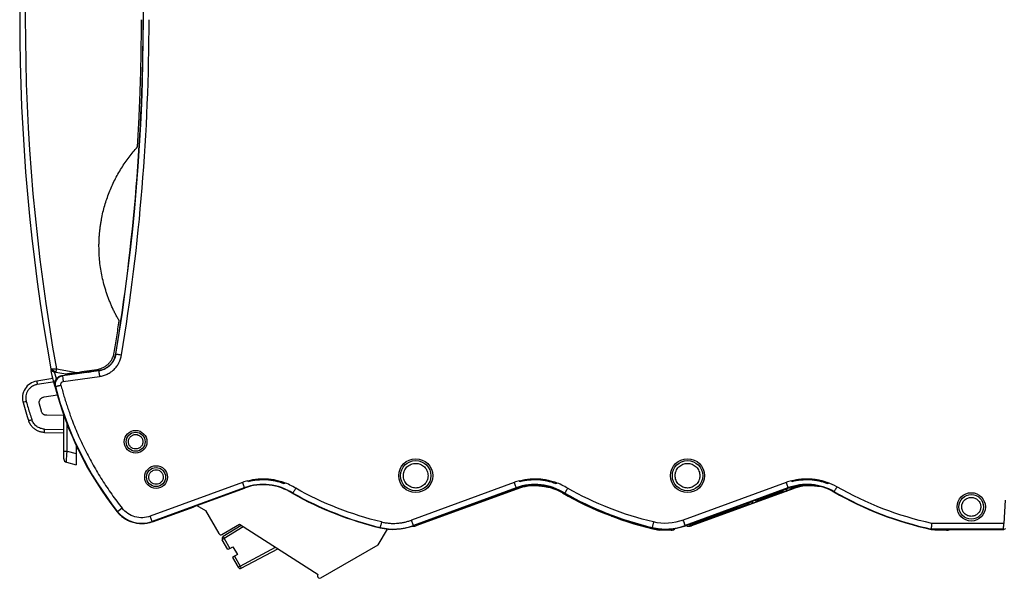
# Model space of a CAD drawing. Header units: millimetres. Extents: x 10 to 410, y 10 to 314.
# Tile 9 of 21: x 163 to 250, y 78 to 127. Entities that reach past the tile are written whole.
import ezdxf

# ---------------------------------------------------------------- set-up
doc = ezdxf.new("R2010")
doc.units = ezdxf.units.MM
doc.header["$LTSCALE"] = 1.5

msp = doc.modelspace()

# ---------------------------------------------------------------- linework, layer by layer
for p, q in [((171.15, 97.883), (171.13, 97.903)), ((165.395, 96.566), (165.416, 96.567)), ((165.891, 96.582), (167.683, 96.266)), ((165.577, 95.713), (164.155, 95.488)), ((165.752, 95.063), (165.435, 96.345)), ((165.571, 95.731), (165.571, 95.735)), ((165.887, 95.691), (165.733, 96.307)), ((165.844, 96.287), (166.727, 96.132)), ((166.376, 95.98), (167.255, 96.104)), ((166.376, 95.98), (166.426, 95.946)), ((169.626, 96.396), (166.426, 95.946)), ((166.495, 95.452), (169.696, 95.902)), ((166.738, 96.031), (166.709, 96.135)), ((167.096, 96.082), (167.073, 96.18)), ((167.15, 96.191), (167.15, 96.089)), ((167.273, 96.093), (167.255, 96.104)), ((168.648, 96.287), (167.273, 96.093)), ((167.65, 96.261), (167.65, 96.146)), ((167.94, 96.302), (167.94, 96.187)), ((168.653, 96.295), (168.648, 96.287)), ((168.649, 96.294), (168.65, 96.3)), ((168.656, 96.294), (168.656, 96.403)), ((168.906, 96.317), (168.906, 96.438)), ((169.607, 96.416), (168.906, 96.317)), ((169.626, 96.396), (169.607, 96.416)), ((165.762, 95.44), (164.196, 95.191)), ((165.805, 95.016), (165.754, 95.051)), ((164.799, 94.092), (165.979, 94.279)), ((164.561, 92.844), (164.394, 93.469)), ((166.54, 92.447), (165.036, 92.473)), ((166.55, 89.322), (166.55, 92.417)), ((166.834, 89.317), (166.834, 91.694)), ((164.842, 91.261), (166.55, 91.231)), ((164.842, 90.961), (166.55, 90.931)), ((167.65, 89.79), (167.65, 89.099)), ((166.834, 89.317), (167.65, 89.099)), ((167.65, 89.533), (167.769, 89.539)), ((166.773, 88.33), (167.65, 88.095)), ((182.313, 86.547), (174.185, 83.573)), ((182.484, 86.079), (174.356, 83.104)), ((182.495, 86.05), (182.484, 86.079)), ((206.313, 86.547), (197.24, 83.227)), ((206.484, 86.079), (197.414, 82.76)), ((206.495, 86.05), (206.484, 86.079)), ((206.526, 85.981), (206.595, 86.082)), ((208.933, 86.28), (208.922, 86.212)), ((230.313, 86.547), (221.24, 83.227)), ((230.484, 86.079), (221.414, 82.76)), ((230.495, 86.05), (230.484, 86.079)), ((230.858, 85.981), (230.927, 86.082)), ((233.255, 86.215), (233.254, 86.212)), ((178.042, 84.421), (182.495, 86.05)), ((186.769, 85.605), (186.754, 85.579)), ((206.531, 85.966), (197.621, 82.706)), ((202.038, 84.419), (206.495, 86.05)), ((205.499, 85.682), (203.599, 84.987)), ((205.572, 85.632), (205.499, 85.682)), ((205.572, 85.632), (205.572, 85.632)), ((206.022, 85.792), (206.076, 85.812)), ((206.531, 85.966), (206.526, 85.98)), ((210.597, 85.676), (210.567, 85.623)), ((210.77, 85.605), (210.754, 85.579)), ((211.409, 85.175), (211.337, 85.295)), ((230.863, 85.966), (221.953, 82.706)), ((226.038, 84.419), (230.495, 86.05)), ((229.831, 85.682), (227.931, 84.987)), ((229.904, 85.632), (229.831, 85.682)), ((229.904, 85.632), (229.904, 85.632)), ((230.035, 85.819), (229.976, 85.86)), ((230.035, 85.882), (230.035, 85.819)), ((230.354, 85.792), (230.408, 85.812)), ((230.863, 85.966), (230.858, 85.98)), ((234.56, 85.732), (234.545, 85.706)), ((174.37, 83.066), (178.046, 84.411)), ((178.046, 84.411), (178.042, 84.421)), ((178.283, 84.509), (179.056, 84.063)), ((202.042, 84.41), (197.429, 82.722)), ((202.042, 84.41), (202.038, 84.419)), ((202.501, 84.584), (202.04, 84.415)), ((202.572, 84.534), (202.501, 84.584)), ((203.076, 84.714), (203.022, 84.694)), ((203.076, 84.714), (203.049, 84.789)), ((203.599, 84.987), (203.526, 84.883)), ((212.443, 84.732), (212.37, 84.686)), ((226.042, 84.41), (221.429, 82.722)), ((226.833, 84.584), (222.033, 82.827)), ((226.042, 84.41), (226.038, 84.419)), ((226.904, 84.534), (226.833, 84.584)), ((227.035, 84.722), (226.976, 84.763)), ((227.035, 84.784), (227.035, 84.722)), ((227.408, 84.714), (227.342, 84.896)), ((227.408, 84.714), (227.354, 84.694)), ((227.931, 84.987), (227.858, 84.883)), ((249.65, 84.995), (249.542, 82.935)), ((171.3, 83.968), (171.268, 83.944)), ((171.691, 84.278), (171.3, 83.968)), ((174.356, 83.104), (174.185, 83.573)), ((179.056, 84.063), (180.23, 82.03)), ((215.463, 83.465), (215.39, 83.414)), ((174.37, 83.066), (174.356, 83.104)), ((180.503, 81.957), (182.062, 82.857)), ((182.208, 82.763), (180.606, 81.764)), ((182.395, 82.644), (180.712, 81.594)), ((182.062, 82.857), (189.003, 78.435)), ((197.342, 82.69), (197.335, 82.698)), ((197.429, 82.722), (197.414, 82.76)), ((197.696, 82.819), (197.621, 82.706)), ((217.449, 82.758), (217.376, 82.854)), ((218.606, 83.059), (218.489, 82.573)), ((221.342, 82.69), (221.335, 82.698)), ((221.429, 82.722), (221.414, 82.76)), ((222.033, 82.827), (221.953, 82.706)), ((249.542, 82.935), (243.176, 82.935)), ((180.606, 81.764), (180.712, 81.594)), ((194.312, 81.038), (195.118, 82.434)), ((194.48, 82.575), (194.473, 82.546)), ((218.483, 82.563), (218.41, 82.506)), ((218.489, 82.573), (218.482, 82.544)), ((219.125, 82.415), (219.116, 82.327)), ((220.171, 82.327), (219.116, 82.327)), ((219.342, 82.415), (219.125, 82.415)), ((220.088, 82.415), (219.959, 82.415)), ((220.088, 82.415), (220.171, 82.327)), ((243.448, 82.327), (242.8, 82.476)), ((243.122, 82.435), (243.119, 82.405)), ((243.119, 82.405), (245.504, 82.405)), ((249.524, 82.435), (243.122, 82.435)), ((243.456, 82.405), (243.448, 82.327)), ((244.503, 82.327), (243.448, 82.327)), ((244.429, 82.405), (244.503, 82.327)), ((245.512, 82.395), (245.504, 82.405)), ((245.512, 82.395), (246.089, 82.395)), ((246.089, 82.395), (249.536, 82.395)), ((249.536, 82.395), (249.524, 82.435)), ((249.688, 82.469), (249.536, 82.395)), ((180.712, 81.594), (180.539, 81.494)), ((181.042, 80.623), (180.539, 81.494)), ((180.712, 81.594), (181.215, 80.723)), ((181.215, 80.723), (181.475, 80.873)), ((181.475, 80.873), (181.875, 80.18)), ((189.249, 78.115), (194.312, 81.038)), ((181.215, 80.723), (181.042, 80.623)), ((181.615, 80.03), (181.442, 79.93)), ((181.875, 80.18), (181.615, 80.03)), ((181.615, 80.03), (182.119, 79.158)), ((182.119, 79.158), (185.249, 80.826)), ((182.213, 78.981), (185.443, 80.702)), ((181.442, 79.93), (181.946, 79.058)), ((181.946, 79.058), (182.119, 79.158)), ((182.119, 79.158), (182.213, 78.981)), ((189.042, 78.119), (189.037, 78.122))]:
    msp.add_line(p, q)
at = {"flags": 128}
for points in [[(182.313, 86.547), (182.345, 86.459), (182.377, 86.373), (182.405, 86.294), (182.431, 86.224), (182.453, 86.166), (182.469, 86.121), (182.48, 86.092), (182.484, 86.079)], [(206.313, 86.547), (206.345, 86.459), (206.377, 86.373), (206.405, 86.294), (206.431, 86.224), (206.453, 86.166), (206.469, 86.121), (206.48, 86.092), (206.484, 86.079)], [(230.313, 86.547), (230.345, 86.459), (230.377, 86.373), (230.405, 86.294), (230.431, 86.224), (230.453, 86.166), (230.469, 86.121), (230.48, 86.092), (230.484, 86.079)], [(234.808, 86.165), (234.761, 86.084), (234.716, 86.005), (234.674, 85.932), (234.637, 85.867), (234.606, 85.813), (234.583, 85.771), (234.567, 85.744), (234.56, 85.732)]]:
    msp.add_lwpolyline(points, dxfattribs=at)
for centre, radius in [((172.889, 90.143), 1), ((172.889, 90.143), 0.838), ((174.689, 87.025), 1), ((174.689, 87.025), 0.838), ((197.615, 87.147), 1.5), ((197.615, 87.147), 1.339), ((221.615, 87.147), 1.5), ((221.615, 87.147), 1.339), ((246.667, 84.395), 1.25), ((246.667, 84.395), 1.089)]:
    msp.add_circle(centre, radius)
for centre, radius, start, end in [((337.15, 127.395), 174.5, 169.75553, 190.17571), ((337.15, 127.395), 174.009, 169.69586, 190.19948), ((-7.403, 127.395), 180.975, 350.61489, 9.38511), ((-7.403, 127.395), 180.953, 350.62015, 0), ((170.354, 95.72), 4.545, 169.0638, 172.82408), ((194.802, 102.548), 30, 194.47105, 218.27209), ((194.802, 102.548), 29.959, 194.55931, 218.32676), ((184.15, 81.526), 4.847, 57.29419, 110.09793), ((184.15, 81.526), 4.817, 57.28239, 110.09793), ((208.15, 81.526), 4.847, 57.29134, 110.09793), ((208.15, 81.526), 4.817, 57.28082, 110.09793), ((208.18, 81.459), 4.8, 60.18884, 110.09794), ((208.18, 81.459), 4.888, 96.05883, 108.92847), ((208.18, 81.459), 4.811, 80.49924, 81.12864), ((232.15, 81.526), 4.847, 60.18885, 110.09793), ((232.15, 81.526), 4.817, 60.18884, 110.09793), ((232.512, 81.459), 4.8, 78.92347, 110.09794), ((232.512, 81.459), 4.888, 92.5627, 108.92847), ((232.512, 81.459), 4.811, 80.49924, 81.12864), ((201.55, 111.895), 30.19, 240.65243, 256.44178), ((201.55, 111.895), 30.16, 240.6539, 256.44185), ((205.503, 85.819), 0.2, 290.10127, 341.75484), ((225.58, 111.827), 30.2, 240.18884, 257.6398), ((225.55, 111.895), 30.19, 240.65268, 256.46005), ((225.55, 111.895), 30.16, 240.65436, 256.46005), ((229.835, 85.819), 0.2, 290.10126, 359.99667), ((249.55, 111.895), 30.183, 240.18885, 257.69664), ((249.55, 111.895), 30.153, 240.18885, 257.69046), ((225.58, 111.827), 30.189, 242.97296, 243.08945), ((173.425, 85.649), 2.709, 218.32676, 290.09794), ((225.58, 111.827), 30.189, 249.24497, 249.35596), ((195.65, 87.395), 4.99, 256.34952, 289.73393), ((195.65, 87.395), 4.959, 256.34935, 290.83874), ((195.65, 87.395), 5, 289.77601, 290.84444), ((225.58, 111.827), 30.189, 255.2658, 255.37313), ((219.65, 87.395), 4.99, 256.46005, 289.73393), ((219.65, 87.395), 4.959, 256.46005, 290.83874), ((219.65, 87.395), 5, 289.77601, 290.84443), ((180.403, 82.13), 0.2, 210, 300), ((180.712, 81.594), 0.2, 121.95251, 210), ((225.58, 111.827), 30.112, 257.26088, 257.62174), ((182.119, 79.158), 0.2, 210, 298.04749), ((189.143, 78.292), 0.2, 134.47751, 238.03786), ((189.149, 78.288), 0.2, 237.7446, 300)]:
    msp.add_arc(centre, radius, start, end)
for centre, major_axis, ratio, start_param, end_param in [((229.763, 85.87), (-0.164, 0.115), 0.999943, 2.531609, 3.751577), ((202.432, 84.771), (-0.164, 0.115), 0.999943, 2.531609, 2.750824), ((226.764, 84.771), (-0.164, 0.115), 0.999943, 2.531609, 3.751577), ((227.862, 85.175), (-0.115, -0.164), 0.999884, 6.097819, 7.243917), ((197.449, 83.176), (0.276, 0.417), 0.999892, 3.463288, 4.076147), ((221.781, 83.176), (0.276, 0.417), 0.999892, 3.161876, 4.076147), ((221.861, 83.297), (0.276, 0.417), 0.999892, 3.405072, 4.076147), ((220.088, 82.915), (-0.344, 0.363), 0.999928, 2.382411, 2.709034), ((220.171, 82.827), (-0.344, 0.363), 0.999928, 2.382411, 3.197947), ((244.503, 82.827), (-0.344, 0.363), 0.999928, 2.382411, 2.949117)]:
    msp.add_ellipse(centre, major_axis=major_axis, ratio=ratio, start_param=start_param, end_param=end_param)
for points in [[(171.642, 97.802), (173.259, 107.584), (174.072, 117.48), (174.072, 127.395)], [(167.683, 96.266), (168.278, 96.35), (168.874, 96.433), (169.47, 96.517)], [(166.426, 95.946), (166.322, 95.932), (166.12, 95.857), (165.889, 95.632), (165.77, 95.333), (165.779, 95.118), (165.805, 95.016)], [(165.805, 95.016), (165.807, 95.017), (165.814, 95.019), (165.843, 95.026), (165.89, 95.038), (165.953, 95.055), (166.03, 95.075), (166.115, 95.097), (166.203, 95.12), (166.261, 95.135), (166.288, 95.142)], [(166.288, 95.142), (166.28, 95.176), (166.276, 95.248), (166.316, 95.347), (166.393, 95.422), (166.461, 95.447), (166.495, 95.452)], [(162.89, 94.006), (162.89, 93.869), (162.908, 93.732), (162.946, 93.6)], [(162.946, 93.6), (163.099, 93.056), (163.266, 92.516), (163.447, 91.981)], [(164.394, 93.469), (164.389, 93.49), (164.379, 93.533), (164.378, 93.576), (164.377, 93.598)], [(164.842, 91.261), (164.719, 91.263), (164.474, 91.306), (164.143, 91.476), (163.88, 91.74), (163.765, 91.96), (163.726, 92.077)], [(164.842, 90.961), (164.841, 90.961), (164.84, 90.974), (164.839, 91.043), (164.84, 91.149), (164.841, 91.226), (164.842, 91.261)], [(166.773, 88.33), (166.772, 88.33), (166.771, 88.335), (166.771, 88.345)], [(182.788, 86.697), (182.627, 86.654), (182.469, 86.605), (182.313, 86.547)], [(182.817, 86.601), (182.808, 86.633), (182.798, 86.665), (182.788, 86.697)], [(187.027, 86.033), (186.697, 86.244), (186.345, 86.418), (185.977, 86.551)], [(185.977, 86.551), (185.99, 86.511), (186.003, 86.471), (186.015, 86.431)], [(206.788, 86.697), (206.627, 86.654), (206.469, 86.605), (206.313, 86.547)], [(206.817, 86.601), (206.808, 86.633), (206.798, 86.665), (206.788, 86.697)], [(208.503, 86.263), (208.499, 86.263), (208.494, 86.264), (208.49, 86.264)], [(211.027, 86.033), (210.697, 86.244), (210.345, 86.418), (209.977, 86.551)], [(209.977, 86.551), (209.99, 86.511), (210.003, 86.471), (210.015, 86.431)], [(230.788, 86.697), (230.627, 86.654), (230.469, 86.605), (230.313, 86.547)], [(230.817, 86.601), (230.808, 86.633), (230.798, 86.665), (230.788, 86.697)], [(234.808, 86.165), (234.543, 86.318), (234.265, 86.447), (233.977, 86.551)], [(233.977, 86.551), (233.99, 86.511), (234.003, 86.471), (234.015, 86.431)], [(243.176, 82.935), (240.239, 83.581), (237.417, 84.671), (234.808, 86.165)], [(194.598, 83.061), (191.949, 83.699), (189.402, 84.7), (187.027, 86.033)], [(206.526, 85.98), (206.526, 85.981), (206.526, 85.981), (206.526, 85.981)], [(218.606, 83.059), (215.955, 83.697), (213.404, 84.698), (211.027, 86.033)], [(230.035, 85.819), (230.035, 85.819), (230.035, 85.819), (230.035, 85.819)], [(230.858, 85.98), (230.858, 85.981), (230.858, 85.981), (230.858, 85.981)], [(221.24, 83.227), (220.399, 82.907), (219.481, 82.848), (218.606, 83.059)]]:
    msp.add_open_spline(points, degree=3)
for points, knots in [([(173.051, 116.161), (173.079, 116.63), (173.135, 117.566), (173.206, 118.97), (173.266, 120.373), (173.315, 121.776), (173.353, 123.18), (173.38, 124.583), (173.397, 125.989), (173.399, 126.926), (173.4, 127.395)], [0, 0, 0, 0, 0.1252213, 0.2502787, 0.3752223, 0.5001024, 0.6249696, 0.7498744, 0.8748676, 1, 1, 1, 1]), ([(169.65, 107.395), (169.651, 107.509), (169.653, 107.738), (169.667, 108.082), (169.69, 108.426), (169.722, 108.769), (169.763, 109.112), (169.814, 109.455), (169.923, 110.084), (170.137, 110.99), (170.53, 112.142), (171.026, 113.249), (171.519, 114.124), (171.956, 114.79), (172.3, 115.266), (172.663, 115.725), (172.922, 116.016), (173.051, 116.161)], [0, 0, 0, 0, 0.035738, 0.07149, 0.107276, 0.143117, 0.179032, 0.215041, 0.251164, 0.37831, 0.50484, 0.630303, 0.756183, 0.817561, 0.87858, 0.939355, 1, 1, 1, 1]), ([(171.436, 100.818), (171.378, 100.919), (171.263, 101.119), (171.1, 101.426), (170.945, 101.737), (170.798, 102.053), (170.659, 102.373), (170.529, 102.698), (170.407, 103.027), (170.294, 103.36), (170.188, 103.698), (170.062, 104.144), (169.928, 104.699), (169.804, 105.366), (169.716, 106.039), (169.66, 106.715), (169.654, 107.168), (169.65, 107.395)], [0, 0, 0, 0, 0.0503678, 0.1007469, 0.1511675, 0.2016599, 0.2522539, 0.302979, 0.3538645, 0.4049393, 0.4562318, 0.50777, 0.6064443, 0.7047911, 0.8030233, 0.9013552, 1, 1, 1, 1]), ([(170.996, 98.007), (171.072, 98.475), (171.224, 99.412), (171.366, 100.35), (171.436, 100.818)], [0, 0, 0, 0, 0.500193, 1, 1, 1, 1]), ([(169.47, 96.517), (169.501, 96.522), (169.563, 96.532), (169.654, 96.552), (169.76, 96.581), (169.878, 96.623), (170.053, 96.7), (170.261, 96.822), (170.482, 97.007), (170.67, 97.221), (170.804, 97.435), (170.896, 97.636), (170.959, 97.819), (170.983, 97.944), (170.996, 98.007)], [0, 0, 0, 0, 0.04106, 0.082087, 0.123194, 0.184871, 0.247431, 0.373869, 0.501317, 0.624401, 0.746789, 0.831861, 0.915935, 1, 1, 1, 1]), ([(169.607, 96.416), (169.653, 96.423), (169.744, 96.438), (169.878, 96.474), (170.01, 96.519), (170.184, 96.595), (170.393, 96.717), (170.618, 96.904), (170.811, 97.125), (170.961, 97.37), (171.073, 97.631), (171.111, 97.812), (171.13, 97.903)], [0, 0, 0, 0, 0.061097, 0.121849, 0.182623, 0.243782, 0.371825, 0.500089, 0.628119, 0.756397, 0.878124, 1, 1, 1, 1]), ([(171.15, 97.883), (171.119, 97.694), (171.026, 97.421), (170.825, 97.099), (170.668, 96.919), (170.527, 96.792), (170.414, 96.705), (170.295, 96.628), (170.169, 96.56), (170.038, 96.503), (169.86, 96.44), (169.721, 96.409), (169.626, 96.396)], [0, 0, 0, 0, 0.00072373, 0.001085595, 0.001447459, 0.001628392, 0.001809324, 0.001990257, 0.002171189, 0.002352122, 0.002533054, 0.002894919, 0.002894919, 0.002894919, 0.002894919]), ([(169.696, 95.902), (169.817, 95.919), (169.995, 95.958), (170.222, 96.038), (170.389, 96.112), (170.55, 96.199), (170.702, 96.297), (170.846, 96.408), (171.026, 96.57), (171.227, 96.8), (171.485, 97.211), (171.603, 97.56), (171.642, 97.802)], [0, 0, 0, 0, 0.000361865, 0.000542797, 0.00072373, 0.000904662, 0.001085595, 0.001266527, 0.001447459, 0.001809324, 0.002171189, 0.002894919, 0.002894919, 0.002894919, 0.002894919]), ([(171.15, 97.883), (171.156, 97.882), (171.211, 97.873), (171.395, 97.843), (171.516, 97.823), (171.642, 97.802)], [0, 0, 0, 0, 0.5, 0.5, 1, 1, 1, 1]), ([(165.395, 96.566), (165.398, 96.547), (165.405, 96.51), (165.414, 96.46), (165.421, 96.42), (165.427, 96.388), (165.431, 96.365), (165.434, 96.349), (165.435, 96.346), (165.435, 96.345)], [0, 0, 0, 0, 0.252408, 0.46693, 0.643806, 0.783471, 0.886838, 0.956264, 1, 1, 1, 1]), ([(165.405, 96.567), (165.426, 96.546), (165.457, 96.515), (165.534, 96.47), (165.597, 96.435), (165.663, 96.4), (165.729, 96.367), (165.792, 96.335), (165.828, 96.317), (165.846, 96.308)], [0, 0, 0, 0, 0.280425, 0.413089, 0.540176, 0.662298, 0.779723, 0.892375, 1, 1, 1, 1]), ([(165.416, 96.567), (165.42, 96.567), (165.428, 96.567), (165.478, 96.569), (165.555, 96.571), (165.658, 96.574), (165.778, 96.578), (165.852, 96.581), (165.891, 96.582)], [0, 0, 0, 0, 0.122373, 0.272605, 0.427283, 0.669177, 0.823579, 1, 1, 1, 1]), ([(165.638, 96.324), (165.605, 96.332), (165.549, 96.346), (165.513, 96.382), (165.498, 96.396)], [0, 0, 0, 0, 0.58185, 1, 1, 1, 1]), ([(165.571, 95.735), (165.568, 95.748), (165.562, 95.773), (165.553, 95.811), (165.539, 95.872), (165.521, 95.949), (165.509, 96.004), (165.504, 96.027), (165.503, 96.03), (165.503, 96.031)], [0, 0, 0, 0, 0.083856, 0.167027, 0.250901, 0.500418, 0.749604, 0.874167, 1, 1, 1, 1]), ([(165.644, 96.323), (165.645, 96.323), (165.647, 96.323), (165.686, 96.319), (165.753, 96.313), (165.814, 96.31), (165.846, 96.308)], [0, 0, 0, 0, 0.174601, 0.422633, 0.696588, 1, 1, 1, 1]), ([(165.754, 95.051), (165.748, 95.08), (165.735, 95.139), (165.729, 95.229), (165.733, 95.319), (165.748, 95.408), (165.774, 95.494), (165.81, 95.577), (165.855, 95.655), (165.909, 95.727), (165.972, 95.792), (166.042, 95.849), (166.119, 95.897), (166.201, 95.935), (166.287, 95.965), (166.346, 95.975), (166.376, 95.98)], [0, 0, 0, 0, 0.071242, 0.142511, 0.213795, 0.285094, 0.356433, 0.427809, 0.499203, 0.570629, 0.642102, 0.713604, 0.785131, 0.856708, 0.928335, 1, 1, 1, 1]), ([(166.426, 95.946), (166.427, 95.94), (166.435, 95.884), (166.46, 95.702), (166.478, 95.577), (166.495, 95.452)], [0, 0, 0, 0, 0.5, 0.5, 1, 1, 1, 1]), ([(166.727, 96.132), (166.728, 96.132), (166.73, 96.132), (166.744, 96.134), (166.767, 96.137), (166.798, 96.141), (166.838, 96.147), (166.886, 96.154), (166.943, 96.162), (167.031, 96.174), (167.16, 96.193), (167.317, 96.215), (167.495, 96.239), (167.613, 96.256), (167.683, 96.266)], [0, 0, 0, 0, 0.02655, 0.055798, 0.089414, 0.128513, 0.173806, 0.225751, 0.28465, 0.350712, 0.490762, 0.665107, 0.80261, 1, 1, 1, 1]), ([(168.656, 96.294), (168.657, 96.294), (168.661, 96.293), (168.678, 96.293), (168.705, 96.295), (168.743, 96.298), (168.79, 96.303), (168.846, 96.309), (168.885, 96.315), (168.906, 96.317)], [0, 0, 0, 0, 0.126341, 0.258009, 0.395124, 0.537791, 0.686106, 0.840151, 1, 1, 1, 1]), ([(169.626, 96.396), (169.627, 96.393), (169.631, 96.367), (169.647, 96.252), (169.671, 96.081), (169.688, 95.958), (169.696, 95.902)], [0.0000066, 0.0000066, 0.0000066, 0.0000066, 0.2500692, 0.5001318, 0.7501944, 1.0000009, 1.0000009, 1.0000009, 1.0000009]), ([(164.155, 95.488), (163.946, 95.455), (163.544, 95.3), (163.088, 94.84), (162.91, 94.365), (162.889, 94.08), (162.89, 94.006)], [1.727876, 1.727876, 1.727876, 1.727876, 2.149928, 2.571981, 2.994034, 3.141613, 3.141613, 3.141613, 3.141613]), ([(164.196, 95.191), (164.163, 95.185), (164.097, 95.173), (163.999, 95.145), (163.905, 95.108), (163.814, 95.064), (163.684, 94.986), (163.525, 94.858), (163.367, 94.658), (163.252, 94.431), (163.196, 94.211), (163.18, 94.015), (163.19, 93.846), (163.216, 93.736), (163.229, 93.681)], [0, 0, 0, 0, 0.050356, 0.100197, 0.149884, 0.199778, 0.250237, 0.374901, 0.500084, 0.624741, 0.749914, 0.833412, 0.916212, 1, 1, 1, 1]), ([(164.155, 95.488), (164.153, 95.488), (164.157, 95.456), (164.173, 95.346), (164.184, 95.269), (164.196, 95.191)], [0, 0, 0, 0, 0.5, 0.5, 1, 1, 1, 1]), ([(166.288, 95.142), (166.332, 94.978), (166.419, 94.65), (166.56, 94.16), (166.709, 93.674), (166.867, 93.19), (167.033, 92.708), (167.236, 92.15), (167.482, 91.517), (167.875, 90.578), (168.413, 89.423), (169.128, 88.073), (169.782, 86.98), (170.339, 86.127), (170.773, 85.499), (171.222, 84.881), (171.535, 84.479), (171.691, 84.278)], [0, 0, 0, 0, 0.041683, 0.083344, 0.124994, 0.166647, 0.208315, 0.250011, 0.31249, 0.375014, 0.500007, 0.625, 0.749993, 0.812472, 0.874997, 0.937487, 1, 1, 1, 1]), ([(164.377, 93.598), (164.377, 93.617), (164.379, 93.655), (164.389, 93.711), (164.408, 93.777), (164.441, 93.85), (164.494, 93.924), (164.56, 93.989), (164.634, 94.038), (164.715, 94.075), (164.77, 94.086), (164.799, 94.092)], [0, 0, 0, 0, 0.080203, 0.16054, 0.242048, 0.369557, 0.500035, 0.627552, 0.758038, 0.878298, 1, 1, 1, 1]), ([(163.229, 93.681), (163.162, 93.662), (163.083, 93.64), (162.973, 93.608), (162.945, 93.6), (162.946, 93.6)], [0, 0, 0, 0, 0.5, 0.5, 1, 1, 1, 1]), ([(163.229, 93.681), (163.281, 93.502), (163.384, 93.143), (163.549, 92.608), (163.667, 92.254), (163.726, 92.077)], [0, 0, 0, 0, 0.33335, 0.66665, 1, 1, 1, 1]), ([(165.036, 92.473), (165.014, 92.475), (164.971, 92.477), (164.908, 92.49), (164.847, 92.512), (164.79, 92.541), (164.731, 92.581), (164.674, 92.634), (164.624, 92.698), (164.585, 92.769), (164.569, 92.819), (164.561, 92.844)], [0, 0, 0, 0, 0.1012694, 0.2002211, 0.2985544, 0.3980004, 0.5002335, 0.6270385, 0.7567853, 0.8776763, 1, 1, 1, 1]), ([(163.726, 92.077), (163.692, 92.066), (163.621, 92.041), (163.522, 92.007), (163.458, 91.985), (163.447, 91.981), (163.447, 91.981)], [-0.000006, -0.000006, -0.000006, -0.000006, 0.249996, 0.499997, 0.749998, 1, 1, 1, 1]), ([(164.842, 90.961), (164.801, 90.963), (164.719, 90.966), (164.6, 90.983), (164.485, 91.009), (164.376, 91.042), (164.272, 91.083), (164.174, 91.13), (164.082, 91.182), (163.996, 91.239), (163.917, 91.3), (163.844, 91.363), (163.777, 91.43), (163.717, 91.498), (163.662, 91.567), (163.613, 91.637), (163.57, 91.707), (163.532, 91.777), (163.499, 91.846), (163.471, 91.913), (163.455, 91.959), (163.447, 91.981)], [0, 0, 0, 0, 0.066956, 0.132321, 0.196095, 0.258277, 0.318868, 0.377867, 0.435274, 0.49109, 0.545314, 0.597946, 0.648986, 0.698435, 0.746291, 0.792556, 0.837229, 0.88031, 0.921798, 0.961695, 1, 1, 1, 1]), ([(172.251, 90.143), (172.252, 90.17), (172.254, 90.223), (172.269, 90.302), (172.299, 90.394), (172.352, 90.496), (172.462, 90.631), (172.642, 90.75), (172.889, 90.796), (173.136, 90.75), (173.317, 90.631), (173.427, 90.496), (173.485, 90.382), (173.521, 90.263), (173.526, 90.183), (173.528, 90.143)], [0, 0, 0, 0, 0.040177, 0.080092, 0.120386, 0.185404, 0.25069, 0.380302, 0.500047, 0.619792, 0.749404, 0.814422, 0.879709, 0.939789, 1, 1, 1, 1]), ([(173.528, 90.143), (173.527, 90.116), (173.525, 90.063), (173.509, 89.984), (173.479, 89.891), (173.427, 89.79), (173.317, 89.655), (173.136, 89.536), (172.889, 89.489), (172.642, 89.536), (172.462, 89.655), (172.352, 89.79), (172.293, 89.903), (172.257, 90.022), (172.253, 90.103), (172.251, 90.143)], [0, 0, 0, 0, 0.040177, 0.080092, 0.120386, 0.185404, 0.25069, 0.380302, 0.500047, 0.619792, 0.749404, 0.814422, 0.879709, 0.939789, 1, 1, 1, 1]), ([(166.55, 89.322), (166.55, 89.321), (166.58, 89.32), (166.685, 89.318), (166.759, 89.317), (166.834, 89.317)], [0, 0, 0, 0, 0.5, 0.5, 1, 1, 1, 1]), ([(166.55, 88.63), (166.55, 88.635), (166.55, 88.646), (166.55, 88.673), (166.55, 88.714), (166.55, 88.774), (166.55, 88.86), (166.55, 88.961), (166.55, 89.074), (166.55, 89.196), (166.55, 89.28), (166.55, 89.322)], [0, 0, 0, 0, 0.07893, 0.157548, 0.236889, 0.361291, 0.485266, 0.611193, 0.740839, 0.86976, 1, 1, 1, 1]), ([(166.771, 88.345), (166.771, 88.365), (166.774, 88.426), (166.781, 88.557), (166.791, 88.719), (166.809, 88.971), (166.826, 89.201), (166.834, 89.317)], [0, 0, 0, 0, 0.342544, 0.513815, 0.685087, 1.027631, 1.370174, 1.370174, 1.370174, 1.370174]), ([(167.65, 89.099), (167.65, 89.067), (167.65, 89.003), (167.65, 88.909), (167.65, 88.816), (167.65, 88.692), (167.65, 88.541), (167.65, 88.383), (167.65, 88.253), (167.65, 88.161), (167.65, 88.105), (167.65, 88.098), (167.65, 88.095)], [0, 0, 0, 0, 0.061555, 0.122512, 0.183374, 0.244644, 0.375333, 0.50543, 0.63433, 0.762888, 0.881374, 1, 1, 1, 1]), ([(166.55, 88.63), (166.55, 88.6), (166.56, 88.537), (166.599, 88.462), (166.645, 88.413), (166.698, 88.372), (166.742, 88.353), (166.771, 88.345)], [0, 0, 0, 0, 0.250027, 0.500054, 0.625068, 0.750081, 1, 1, 1, 1]), ([(166.55, 88.62), (166.55, 88.559), (166.571, 88.491), (166.653, 88.383), (166.714, 88.346), (166.773, 88.33)], [0, 0, 0, 0, 0.5, 0.5, 1, 1, 1, 1]), ([(196.526, 87.147), (196.527, 87.181), (196.528, 87.249), (196.543, 87.351), (196.567, 87.451), (196.614, 87.586), (196.698, 87.749), (196.839, 87.922), (197.013, 88.064), (197.266, 88.195), (197.615, 88.262), (197.963, 88.195), (198.217, 88.064), (198.39, 87.922), (198.532, 87.749), (198.632, 87.555), (198.694, 87.352), (198.701, 87.215), (198.704, 87.147)], [0, 0, 0, 0, 0.030169, 0.060087, 0.090024, 0.12025, 0.185232, 0.25037, 0.315352, 0.38049, 0.500065, 0.619641, 0.684622, 0.749761, 0.814742, 0.87988, 0.939902, 1, 1, 1, 1]), ([(220.526, 87.147), (220.527, 87.181), (220.528, 87.249), (220.543, 87.351), (220.567, 87.451), (220.614, 87.586), (220.698, 87.749), (220.839, 87.922), (221.013, 88.064), (221.266, 88.195), (221.615, 88.262), (221.963, 88.195), (222.217, 88.064), (222.39, 87.922), (222.532, 87.749), (222.632, 87.555), (222.694, 87.352), (222.701, 87.215), (222.704, 87.147)], [0, 0, 0, 0, 0.030169, 0.060087, 0.090024, 0.12025, 0.185232, 0.25037, 0.315352, 0.38049, 0.500065, 0.619641, 0.684622, 0.749761, 0.814742, 0.87988, 0.939902, 1, 1, 1, 1]), ([(174.051, 87.025), (174.052, 87.052), (174.054, 87.105), (174.069, 87.184), (174.099, 87.276), (174.152, 87.378), (174.262, 87.513), (174.442, 87.632), (174.689, 87.679), (174.936, 87.632), (175.117, 87.513), (175.227, 87.378), (175.285, 87.265), (175.321, 87.145), (175.326, 87.065), (175.328, 87.025)], [0, 0, 0, 0, 0.040177, 0.080092, 0.120386, 0.185404, 0.25069, 0.380302, 0.500047, 0.619792, 0.749404, 0.814422, 0.879709, 0.939789, 1, 1, 1, 1]), ([(175.328, 87.025), (175.327, 86.998), (175.325, 86.945), (175.309, 86.866), (175.279, 86.774), (175.227, 86.672), (175.117, 86.537), (174.936, 86.418), (174.689, 86.371), (174.442, 86.418), (174.262, 86.537), (174.152, 86.672), (174.093, 86.785), (174.057, 86.905), (174.053, 86.985), (174.051, 87.025)], [0, 0, 0, 0, 0.040177, 0.080092, 0.120386, 0.185404, 0.25069, 0.380302, 0.500047, 0.619792, 0.749404, 0.814422, 0.879709, 0.939789, 1, 1, 1, 1]), ([(198.704, 87.147), (198.703, 87.112), (198.702, 87.044), (198.687, 86.942), (198.663, 86.842), (198.617, 86.708), (198.532, 86.544), (198.391, 86.371), (198.218, 86.229), (197.964, 86.098), (197.615, 86.031), (197.267, 86.098), (197.013, 86.229), (196.84, 86.371), (196.698, 86.544), (196.598, 86.738), (196.537, 86.941), (196.529, 87.078), (196.526, 87.147)], [0, 0, 0, 0, 0.030169, 0.060087, 0.090024, 0.12025, 0.185232, 0.25037, 0.315352, 0.38049, 0.500065, 0.619641, 0.684622, 0.749761, 0.814742, 0.87988, 0.939902, 1, 1, 1, 1]), ([(222.704, 87.147), (222.703, 87.112), (222.702, 87.044), (222.687, 86.942), (222.663, 86.842), (222.617, 86.708), (222.532, 86.544), (222.391, 86.371), (222.218, 86.229), (221.964, 86.098), (221.615, 86.031), (221.267, 86.098), (221.013, 86.229), (220.84, 86.371), (220.698, 86.544), (220.598, 86.738), (220.537, 86.941), (220.529, 87.078), (220.526, 87.147)], [0, 0, 0, 0, 0.030169, 0.060087, 0.090024, 0.12025, 0.185232, 0.25037, 0.315352, 0.38049, 0.500065, 0.619641, 0.684622, 0.749761, 0.814742, 0.87988, 0.939902, 1, 1, 1, 1]), ([(182.788, 86.697), (182.865, 86.716), (183.017, 86.754), (183.248, 86.799), (183.478, 86.835), (183.708, 86.86), (183.937, 86.875), (184.166, 86.88), (184.394, 86.875), (184.622, 86.86), (184.849, 86.834), (185.076, 86.798), (185.302, 86.752), (185.528, 86.695), (185.754, 86.63), (185.902, 86.577), (185.977, 86.551)], [0, 0, 0, 0, 0.073209, 0.145605, 0.217317, 0.288475, 0.359217, 0.429678, 0.5, 0.570322, 0.640783, 0.711525, 0.782683, 0.854395, 0.926791, 1, 1, 1, 1]), ([(186.015, 86.431), (185.508, 86.624), (184.971, 86.737), (183.888, 86.795), (183.342, 86.739), (182.817, 86.601)], [0, 0, 0, 0, 0.5, 0.5, 1, 1, 1, 1]), ([(206.788, 86.697), (206.865, 86.716), (207.017, 86.754), (207.248, 86.799), (207.478, 86.835), (207.708, 86.86), (207.937, 86.875), (208.166, 86.88), (208.394, 86.875), (208.622, 86.86), (208.849, 86.834), (209.076, 86.798), (209.302, 86.752), (209.528, 86.695), (209.754, 86.63), (209.902, 86.577), (209.977, 86.551)], [0, 0, 0, 0, 0.073209, 0.145605, 0.217317, 0.288475, 0.359217, 0.429678, 0.5, 0.570322, 0.640783, 0.711525, 0.782683, 0.854395, 0.926791, 1, 1, 1, 1]), ([(210.015, 86.431), (209.508, 86.624), (208.971, 86.737), (207.888, 86.795), (207.342, 86.739), (206.817, 86.601)], [0, 0, 0, 0, 0.5, 0.5, 1, 1, 1, 1]), ([(208.49, 86.264), (208.491, 86.263), (208.509, 86.261), (208.563, 86.256), (208.617, 86.251), (208.683, 86.244), (208.758, 86.235), (208.839, 86.225), (208.894, 86.217), (208.922, 86.212)], [0, 0, 0, 0, 0.0001754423, 0.0002631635, 0.0003508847, 0.0004386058, 0.000526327, 0.0006140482, 0.0007017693, 0.0007017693, 0.0007017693, 0.0007017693]), ([(208.974, 86.204), (209.031, 86.194), (209.115, 86.179), (209.214, 86.158), (209.279, 86.144), (209.333, 86.132), (209.374, 86.122), (209.4, 86.116), (209.406, 86.115), (209.406, 86.115)], [0, 0, 0, 0, 0.0001765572, 0.0002648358, 0.0003531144, 0.000441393, 0.0005296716, 0.0006179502, 0.0007062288, 0.0007062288, 0.0007062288, 0.0007062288]), ([(230.589, 86.168), (230.589, 86.141), (230.595, 86.11), (230.624, 86.052), (230.646, 86.024), (230.703, 85.985), (230.737, 85.973), (230.801, 85.966), (230.832, 85.971), (230.858, 85.98)], [0, 0, 0, 0, 0.25, 0.25, 0.5, 0.5, 0.75, 0.75, 1, 1, 1, 1]), ([(230.858, 85.981), (230.833, 85.971), (230.802, 85.966), (230.737, 85.973), (230.703, 85.985), (230.646, 86.025), (230.624, 86.052), (230.595, 86.111), (230.59, 86.141), (230.59, 86.169)], [0, 0, 0, 0, 0.25, 0.25, 0.5, 0.5, 0.75, 0.75, 1, 1, 1, 1]), ([(230.927, 86.082), (230.905, 86.077), (230.861, 86.067), (230.8, 86.077), (230.769, 86.097), (230.757, 86.104)], [0, 0, 0, 0, 0.3793325, 0.7578326, 1, 1, 1, 1]), ([(230.788, 86.697), (230.862, 86.716), (231.009, 86.753), (231.233, 86.797), (231.458, 86.831), (231.685, 86.856), (231.912, 86.87), (232.142, 86.875), (232.372, 86.87), (232.644, 86.853), (232.956, 86.816), (233.304, 86.752), (233.645, 86.666), (233.866, 86.591), (233.977, 86.553)], [0, 0, 0, 0, 0.070559, 0.140866, 0.211054, 0.281257, 0.351606, 0.422234, 0.493272, 0.564847, 0.674802, 0.78366, 0.891898, 1, 1, 1, 1]), ([(234.015, 86.431), (233.508, 86.624), (232.971, 86.737), (231.888, 86.795), (231.342, 86.739), (230.817, 86.601)], [0, 0, 0, 0, 0.5, 0.5, 1, 1, 1, 1]), ([(232.822, 86.264), (232.823, 86.263), (232.841, 86.261), (232.895, 86.256), (232.949, 86.251), (233.015, 86.244), (233.09, 86.235), (233.171, 86.225), (233.226, 86.217), (233.254, 86.212)], [0, 0, 0, 0, 0.0001754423, 0.0002631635, 0.0003508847, 0.0004386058, 0.000526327, 0.0006140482, 0.0007017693, 0.0007017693, 0.0007017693, 0.0007017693]), ([(186.769, 85.605), (186.77, 85.607), (186.772, 85.61), (186.782, 85.627), (186.799, 85.655), (186.825, 85.698), (186.861, 85.758), (186.907, 85.835), (186.964, 85.929), (187.005, 85.998), (187.027, 86.033)], [0, 0, 0, 0, 0.085827, 0.182859, 0.291091, 0.410516, 0.541128, 0.682919, 0.835879, 1, 1, 1, 1]), ([(206.022, 85.792), (206.001, 85.785), (205.961, 85.77), (205.901, 85.748), (205.835, 85.724), (205.766, 85.699), (205.7, 85.675), (205.645, 85.656), (205.606, 85.642), (205.579, 85.633), (205.574, 85.632), (205.572, 85.632)], [0, 0, 0, 0, 0.090643, 0.180985, 0.272539, 0.398462, 0.525944, 0.643413, 0.764479, 0.882204, 1, 1, 1, 1]), ([(205.692, 85.757), (205.685, 85.739), (205.67, 85.702), (205.627, 85.657), (205.59, 85.64), (205.572, 85.632)], [0, 0, 0, 0, 0.321383, 0.668706, 1, 1, 1, 1]), ([(205.994, 85.867), (205.997, 85.86), (206.007, 85.833), (206.018, 85.802), (206.021, 85.795), (206.022, 85.792)], [0, 0, 0, 0, 0.137579, 0.56879, 1, 1, 1, 1]), ([(206.049, 85.887), (206.051, 85.88), (206.061, 85.853), (206.073, 85.822), (206.075, 85.815), (206.076, 85.812)], [0, 0, 0, 0, 0.137579, 0.56879, 1, 1, 1, 1]), ([(206.526, 85.98), (206.524, 85.98), (206.521, 85.978), (206.509, 85.973), (206.487, 85.965), (206.451, 85.951), (206.396, 85.93), (206.328, 85.905), (206.25, 85.876), (206.165, 85.845), (206.106, 85.823), (206.076, 85.812)], [0, 0, 0, 0, 0.07561, 0.151268, 0.228199, 0.350921, 0.474973, 0.600877, 0.734083, 0.865809, 1, 1, 1, 1]), ([(206.526, 85.981), (206.512, 85.977), (206.483, 85.968), (206.436, 85.968), (206.391, 85.977), (206.365, 85.992), (206.354, 85.999)], [0, 0, 0, 0, 0.240713, 0.503374, 0.783016, 1, 1, 1, 1]), ([(206.354, 85.999), (206.365, 85.992), (206.391, 85.977), (206.436, 85.968), (206.483, 85.968), (206.512, 85.976), (206.526, 85.98)], [0, 0, 0, 0, 0.2179097, 0.4972079, 0.759558, 1, 1, 1, 1]), ([(211.027, 86.033), (211.014, 86.012), (210.989, 85.97), (210.953, 85.91), (210.92, 85.855), (210.89, 85.805), (210.863, 85.76), (210.84, 85.722), (210.821, 85.689), (210.805, 85.663), (210.792, 85.642), (210.783, 85.626), (210.776, 85.615), (210.771, 85.608), (210.77, 85.606), (210.77, 85.605)], [0, 0, 0, 0, 0.097699, 0.191937, 0.282713, 0.370028, 0.453879, 0.534267, 0.611192, 0.684653, 0.754651, 0.821184, 0.884253, 0.943859, 1, 1, 1, 1]), ([(230.035, 85.819), (230.035, 85.8), (230.031, 85.77), (230.016, 85.731), (230, 85.704), (229.98, 85.68), (229.949, 85.652), (229.922, 85.638), (229.904, 85.632)], [0, 0, 0, 0, 0.250317, 0.375476, 0.500635, 0.625794, 0.750952, 1, 1, 1, 1]), ([(230.354, 85.792), (230.334, 85.785), (230.293, 85.77), (230.233, 85.748), (230.167, 85.724), (230.098, 85.699), (230.032, 85.675), (229.977, 85.656), (229.938, 85.642), (229.911, 85.633), (229.906, 85.632), (229.904, 85.632)], [0, 0, 0, 0, 0.090643, 0.180985, 0.272539, 0.398462, 0.525944, 0.643413, 0.764479, 0.882204, 1, 1, 1, 1]), ([(230.285, 85.98), (230.253, 85.959), (230.205, 85.927), (230.147, 85.89), (230.11, 85.865), (230.078, 85.845), (230.047, 85.826), (230.036, 85.819), (230.035, 85.819)], [4.73778, 4.73778, 4.73778, 4.73778, 5.124131, 5.317307, 5.510483, 5.703658, 5.896834, 6.283185, 6.283185, 6.283185, 6.283185]), ([(230.285, 85.98), (230.303, 85.931), (230.321, 85.882), (230.346, 85.813), (230.354, 85.793), (230.354, 85.792)], [0, 0, 0, 0, 0.5, 0.5, 1, 1, 1, 1]), ([(230.34, 86), (230.344, 85.989), (230.352, 85.966), (230.365, 85.931), (230.377, 85.897), (230.388, 85.866), (230.397, 85.842), (230.404, 85.824), (230.407, 85.814), (230.408, 85.812), (230.408, 85.812)], [0, 0, 0, 0, 0.124922, 0.250149, 0.375375, 0.500602, 0.625829, 0.751056, 0.876282, 1, 1, 1, 1]), ([(230.858, 85.98), (230.856, 85.98), (230.853, 85.978), (230.841, 85.973), (230.819, 85.965), (230.783, 85.951), (230.728, 85.93), (230.66, 85.905), (230.582, 85.876), (230.497, 85.845), (230.438, 85.823), (230.408, 85.812)], [0, 0, 0, 0, 0.0756098, 0.1512682, 0.2281986, 0.3509213, 0.4749726, 0.6008765, 0.7340835, 0.8658091, 1, 1, 1, 1]), ([(245.827, 84.395), (245.828, 84.421), (245.83, 84.474), (245.841, 84.552), (245.859, 84.629), (245.895, 84.733), (245.96, 84.859), (246.069, 84.992), (246.203, 85.101), (246.398, 85.203), (246.667, 85.254), (246.992, 85.192), (247.229, 85.036), (247.374, 84.859), (247.45, 84.71), (247.498, 84.553), (247.503, 84.447), (247.506, 84.395)], [0, 0, 0, 0, 0.030181, 0.060117, 0.090078, 0.120333, 0.185336, 0.250543, 0.315546, 0.380753, 0.500411, 0.62007, 0.749587, 0.81459, 0.879797, 0.939849, 1, 1, 1, 1]), ([(203.022, 84.694), (203.001, 84.687), (202.96, 84.672), (202.899, 84.65), (202.833, 84.626), (202.763, 84.6), (202.697, 84.577), (202.643, 84.558), (202.604, 84.544), (202.577, 84.535), (202.574, 84.534), (202.572, 84.534)], [0, 0, 0, 0, 0.090744, 0.18116, 0.272799, 0.398717, 0.526147, 0.643505, 0.764487, 0.882193, 1, 1, 1, 1]), ([(202.572, 84.534), (202.59, 84.543), (202.627, 84.56), (202.67, 84.604), (202.685, 84.641), (202.693, 84.659)], [0, 0, 0, 0, 0.339026, 0.678051, 1, 1, 1, 1]), ([(203.022, 84.694), (203.021, 84.698), (203.018, 84.704), (203.007, 84.735), (202.997, 84.763), (202.994, 84.769)], [0, 0, 0, 0, 0.431211, 0.862422, 1, 1, 1, 1]), ([(203.526, 84.883), (203.525, 84.883), (203.524, 84.882), (203.512, 84.877), (203.492, 84.869), (203.457, 84.855), (203.402, 84.835), (203.334, 84.809), (203.255, 84.78), (203.167, 84.748), (203.107, 84.725), (203.076, 84.714)], [0, 0, 0, 0, 0.075463, 0.151552, 0.229552, 0.350607, 0.473844, 0.601275, 0.73308, 0.865708, 1, 1, 1, 1]), ([(203.457, 84.871), (203.43, 84.873), (203.394, 84.875), (203.365, 84.896), (203.357, 84.902)], [0, 0, 0, 0, 0.731349, 1, 1, 1, 1]), ([(203.526, 84.883), (203.513, 84.878), (203.491, 84.873), (203.467, 84.871), (203.457, 84.871)], [0.8020758, 0.8020758, 0.8020758, 0.8020758, 0.9262072, 1, 1, 1, 1]), ([(211.862, 84.935), (211.841, 84.946), (211.799, 84.967), (211.738, 84.999), (211.672, 85.034), (211.602, 85.07), (211.534, 85.106), (211.479, 85.136), (211.44, 85.158), (211.415, 85.172), (211.411, 85.174), (211.409, 85.175)], [0, 0, 0, 0, 0.095557, 0.187737, 0.277859, 0.408825, 0.537379, 0.659193, 0.778759, 0.889734, 1, 1, 1, 1]), ([(211.503, 85.152), (211.502, 85.152), (211.484, 85.152), (211.45, 85.157), (211.422, 85.169), (211.409, 85.175)], [0.7450723, 0.7450723, 0.7450723, 0.7450723, 0.7503228, 0.8753977, 0.9999996, 0.9999996, 0.9999996, 0.9999996]), ([(212.37, 84.686), (212.369, 84.687), (212.367, 84.687), (212.355, 84.693), (212.334, 84.702), (212.298, 84.719), (212.224, 84.755), (212.124, 84.804), (212.009, 84.861), (211.948, 84.891), (211.917, 84.907)], [0, 0, 0, 0, 0.076677, 0.152138, 0.227791, 0.34775, 0.468637, 0.724398, 0.858763, 1, 1, 1, 1]), ([(226.904, 84.534), (226.942, 84.548), (226.976, 84.574), (227.022, 84.64), (227.035, 84.681), (227.035, 84.722)], [0, 0, 0, 0, 0.5, 0.5, 1, 1, 1, 1]), ([(227.354, 84.694), (227.333, 84.687), (227.292, 84.672), (227.231, 84.65), (227.165, 84.626), (227.095, 84.6), (227.029, 84.577), (226.975, 84.558), (226.936, 84.544), (226.909, 84.535), (226.906, 84.534), (226.904, 84.534)], [0, 0, 0, 0, 0.090744, 0.18116, 0.272799, 0.398717, 0.526147, 0.643505, 0.764487, 0.882193, 1, 1, 1, 1]), ([(227.285, 84.882), (227.253, 84.861), (227.204, 84.829), (227.146, 84.791), (227.108, 84.767), (227.077, 84.747), (227.046, 84.727), (227.035, 84.721), (227.035, 84.722)], [1.596187, 1.596187, 1.596187, 1.596187, 1.986705, 2.181963, 2.377222, 2.572481, 2.76774, 3.158257, 3.158257, 3.158257, 3.158257]), ([(227.354, 84.694), (227.354, 84.695), (227.352, 84.701), (227.343, 84.724), (227.334, 84.749), (227.323, 84.779), (227.306, 84.824), (227.293, 84.86), (227.285, 84.882)], [0, 0, 0, 0, 0.249006, 0.374171, 0.499337, 0.624503, 0.749669, 1, 1, 1, 1]), ([(227.858, 84.883), (227.857, 84.883), (227.856, 84.882), (227.845, 84.877), (227.824, 84.869), (227.789, 84.855), (227.734, 84.835), (227.666, 84.809), (227.587, 84.78), (227.5, 84.748), (227.439, 84.725), (227.408, 84.714)], [0, 0, 0, 0, 0.0754632, 0.1515515, 0.2295517, 0.3506073, 0.4738444, 0.6012752, 0.7330802, 0.8657076, 1, 1, 1, 1]), ([(227.79, 84.871), (227.763, 84.874), (227.711, 84.88), (227.644, 84.925), (227.618, 84.971), (227.606, 84.993)], [0, 0, 0, 0, 0.335648, 0.671296, 1, 1, 1, 1]), ([(227.858, 84.883), (227.845, 84.878), (227.823, 84.873), (227.799, 84.871), (227.79, 84.871)], [0.8020758, 0.8020758, 0.8020758, 0.8020758, 0.9262072, 1, 1, 1, 1]), ([(247.506, 84.395), (247.505, 84.368), (247.504, 84.315), (247.493, 84.237), (247.474, 84.16), (247.439, 84.056), (247.374, 83.93), (247.265, 83.797), (247.131, 83.688), (246.935, 83.587), (246.667, 83.535), (246.342, 83.597), (246.105, 83.753), (245.96, 83.93), (245.884, 84.08), (245.836, 84.236), (245.83, 84.342), (245.827, 84.395)], [0, 0, 0, 0, 0.030181, 0.060117, 0.090078, 0.120333, 0.185336, 0.250543, 0.315546, 0.380753, 0.500411, 0.62007, 0.749587, 0.81459, 0.879797, 0.939849, 1, 1, 1, 1]), ([(171.25, 83.966), (171.251, 83.964), (171.254, 83.96), (171.259, 83.955), (171.263, 83.949), (171.266, 83.946), (171.268, 83.944)], [0, 0, 0, 0, 0.241951, 0.488322, 0.735353, 1, 1, 1, 1]), ([(174.37, 83.066), (174.317, 83.048), (174.211, 83.011), (174.049, 82.969), (173.884, 82.935), (173.718, 82.913), (173.46, 82.893), (173.108, 82.905), (172.674, 82.991), (172.258, 83.145), (171.92, 83.338), (171.654, 83.539), (171.448, 83.729), (171.328, 83.872), (171.268, 83.944)], [0, 0, 0, 0, 0.048929, 0.097595, 0.146181, 0.194871, 0.243848, 0.371863, 0.500033, 0.628047, 0.756217, 0.837585, 0.918563, 1, 1, 1, 1]), ([(174.185, 83.573), (173.748, 83.413), (173.272, 83.395), (172.376, 83.649), (171.98, 83.913), (171.691, 84.278)], [0, 0, 0, 0, 0.5, 0.5, 1, 1, 1, 1]), ([(214.606, 83.793), (214.594, 83.786), (214.567, 83.771), (214.52, 83.762), (214.472, 83.763), (214.443, 83.773), (214.429, 83.777)], [0, 0, 0, 0, 0.230838, 0.506097, 0.764131, 1, 1, 1, 1]), ([(214.882, 83.597), (214.862, 83.605), (214.821, 83.621), (214.762, 83.643), (214.696, 83.669), (214.625, 83.697), (214.557, 83.724), (214.501, 83.747), (214.461, 83.763), (214.435, 83.774), (214.431, 83.776), (214.429, 83.777)], [0, 0, 0, 0, 0.089641, 0.177392, 0.264574, 0.394791, 0.522895, 0.646673, 0.770315, 0.885395, 1, 1, 1, 1]), ([(215.39, 83.414), (215.389, 83.415), (215.387, 83.415), (215.376, 83.418), (215.355, 83.425), (215.319, 83.438), (215.263, 83.457), (215.194, 83.482), (215.114, 83.511), (215.027, 83.543), (214.967, 83.565), (214.937, 83.577)], [0, 0, 0, 0, 0.076565, 0.15246, 0.22897, 0.352709, 0.476336, 0.604477, 0.735308, 0.867632, 1, 1, 1, 1]), ([(194.598, 83.061), (194.568, 82.938), (194.538, 82.815), (194.495, 82.637), (194.481, 82.582), (194.48, 82.575)], [0, 0, 0, 0, 0.5, 0.5, 1, 1, 1, 1]), ([(194.598, 83.061), (194.652, 83.048), (194.761, 83.023), (194.926, 82.993), (195.093, 82.969), (195.268, 82.95), (195.451, 82.938), (195.675, 82.933), (195.963, 82.941), (196.282, 82.975), (196.613, 83.036), (196.868, 83.102), (197.082, 83.169), (197.187, 83.208), (197.24, 83.227)], [0, 0, 0, 0, 0.062511, 0.124959, 0.187433, 0.250021, 0.321352, 0.392888, 0.500028, 0.642861, 0.750001, 0.874989, 0.937444, 1, 1, 1, 1]), ([(197.414, 82.76), (197.413, 82.766), (197.393, 82.819), (197.329, 82.991), (197.284, 83.109), (197.24, 83.227)], [0, 0, 0, 0, 0.5, 0.5, 1, 1, 1, 1]), ([(217.902, 82.631), (217.882, 82.636), (217.843, 82.647), (217.785, 82.662), (217.719, 82.68), (217.648, 82.7), (217.579, 82.719), (217.523, 82.735), (217.482, 82.747), (217.455, 82.756), (217.451, 82.757), (217.449, 82.758)], [0, 0, 0, 0, 0.085772, 0.17049, 0.25548, 0.384526, 0.511742, 0.636748, 0.762502, 0.880941, 1, 1, 1, 1]), ([(217.503, 82.751), (217.499, 82.751), (217.48, 82.751), (217.462, 82.754), (217.449, 82.758)], [0.8387349, 0.8387349, 0.8387349, 0.8387349, 0.8756703, 0.9999999, 0.9999999, 0.9999999, 0.9999999]), ([(218.41, 82.506), (218.409, 82.506), (218.407, 82.506), (218.395, 82.509), (218.374, 82.513), (218.337, 82.522), (218.281, 82.535), (218.212, 82.552), (218.132, 82.572), (218.046, 82.594), (217.986, 82.609), (217.957, 82.617)], [0, 0, 0, 0, 0.079256, 0.157618, 0.236372, 0.361819, 0.486478, 0.613769, 0.743327, 0.872056, 1, 1, 1, 1]), ([(221.414, 82.76), (221.413, 82.766), (221.393, 82.819), (221.329, 82.991), (221.284, 83.109), (221.24, 83.227)], [0, 0, 0, 0, 0.5, 0.5, 1, 1, 1, 1]), ([(243.176, 82.935), (243.173, 82.912), (243.169, 82.868), (243.162, 82.805), (243.156, 82.749), (243.151, 82.7), (243.146, 82.658), (243.142, 82.622), (243.136, 82.568), (243.129, 82.505), (243.124, 82.451), (243.122, 82.44), (243.122, 82.435)], [0, 0, 0, 0, 0.090663, 0.174944, 0.252841, 0.324354, 0.389481, 0.448223, 0.50058, 0.673606, 0.840048, 1, 1, 1, 1]), ([(249.524, 82.435), (249.524, 82.437), (249.523, 82.441), (249.523, 82.459), (249.524, 82.486), (249.525, 82.523), (249.526, 82.571), (249.528, 82.628), (249.531, 82.694), (249.534, 82.769), (249.538, 82.85), (249.541, 82.906), (249.542, 82.935)], [0, 0, 0, 0, 0.087354, 0.177505, 0.27046, 0.366223, 0.464799, 0.566191, 0.670405, 0.777442, 0.887306, 1, 1, 1, 1])]:
    msp.add_open_spline(points, degree=3, knots=knots)

doc.saveas('drawing.dxf')
